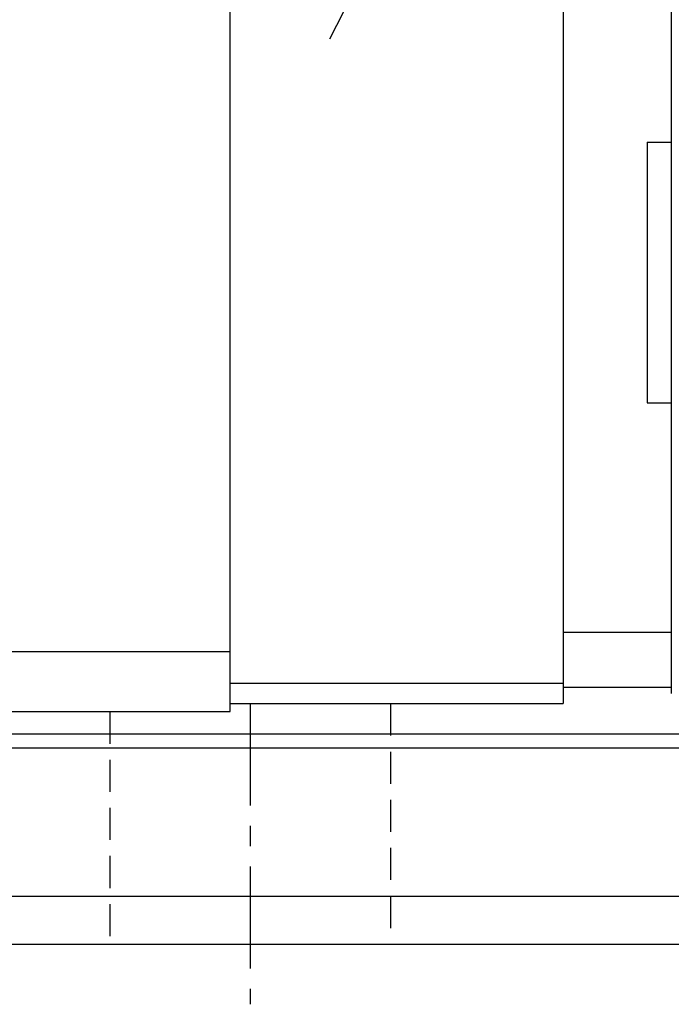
# Model space of a CAD drawing. Header units: millimetres. Extents: x 2482 to 2789, y 455 to 558.
# Tile 53 of 55: x 2737 to 2753, y 472 to 496. Entities that reach past the tile are written whole.
import ezdxf

# ---------------------------------------------------------------- set-up
doc = ezdxf.new("R2010")
doc.units = ezdxf.units.MM
doc.header["$LTSCALE"] = 0.2
doc.header["$PDSIZE"] = -1
doc.linetypes.add('CENTER', pattern=[10.16, 6.35, -1.27, 1.27, -1.27])
doc.linetypes.add('DASHED', pattern=[0.75, 0.5, -0.25])
for name, color, linetype in [('2', 7, 'Continuous'), ('CL', 1, 'CENTER'), ('HID', 2, 'DASHED'), ('OUT', 3, 'Continuous')]:
    doc.layers.add(name, color=color, linetype=linetype)
doc.styles.add('DIM-7', font='SIMPLEX.shx', dxfattribs={"width": 0.7, "bigfont": 'chineset.shx'})
doc.dimstyles.new('CNSx1 (指線專用)', dxfattribs={"dimscale": 0.8, "dimtxt": 3.5, "dimasz": 2.5, "dimexe": 1, "dimexo": 1.5, "dimgap": 1, "dimtad": 1, "dimtih": 1, "dimtoh": 1, "dimdsep": 46, "dimtxsty": 'DIM-7', "dimcen": 0.09, "dimclrd": 256, "dimclre": 256, "dimclrt": 4, "dimadec": 0, "dimazin": 0, "dimtfac": 1, "dimtix": 1, "dimtmove": 1, "dimatfit": 3, "dimfxl": 1, "dimtvp": 0.971429, "dimtolj": 1, "dimarcsym": 0})

# ---------------------------------------------------------------- blocks, each defined once
blk = doc.blocks.new('*D72')
at = {"lineweight": -2, "transparency": 16777216}
for p, q in [((2758.96, 523.595), (2750.481, 506.902)), ((2778.22, 523.595), (2758.96, 523.595)), ((2747.515, 501.062), (2749.122, 504.227)), ((2746.156, 498.387), (2744.798, 495.712))]:
    blk.add_line(p, q, dxfattribs=at)
at = {"transparency": 16777216}
for points in [[(2750.035, 507.128), (2750.927, 506.675), (2749.122, 504.227)], [(2745.71, 498.614), (2746.602, 498.161), (2747.515, 501.062)]]:
    blk.add_solid(points, dxfattribs=at)
at = {"layer": 'DEFPOINTS', "color": 0, "transparency": 16777216}
for p in [(2749.122, 504.227), (2747.515, 501.062)]:
    blk.add_point(p, dxfattribs=at)
at = {"transparency": 16777216, "insert": (2769.19, 526.895), "char_height": 4.2, "attachment_point": 5, "style": 'DIM-7'}
blk.add_mtext('\\A1;4-∅3.55', dxfattribs=at)

msp = doc.modelspace()

# ---------------------------------------------------------------- linework, layer by layer
at = {"layer": '2', "color": 7, "linetype": 'Continuous'}
for p, q in [((2750.619, 479.645), (2742.319, 479.645)), ((2742.319, 479.145), (2750.619, 479.145))]:
    msp.add_line(p, q, dxfattribs=at)
at = {"layer": 'CL', "color": 7, "ltscale": 2}
msp.add_line((2742.819, 479.145), (2742.819, 471.644), dxfattribs=at)
at = {"layer": 'HID', "color": 7, "ltscale": 8}
for p, q in [((2746.319, 479.145), (2746.319, 473.144)), ((2739.319, 478.944), (2739.319, 473.144))]:
    msp.add_line(p, q, dxfattribs=at)
at = {"layer": 'OUT', "color": 7}
for p, q in [((2742.319, 478.944), (2742.319, 506.144)), ((2750.619, 505.645), (2750.619, 479.145)), ((2753.319, 505.645), (2753.319, 479.395)), ((2752.719, 493.144), (2752.719, 486.644)), ((2752.719, 493.144), (2753.319, 493.144)), ((2752.719, 486.644), (2753.319, 486.644)), ((2753.319, 480.92), (2750.619, 480.92)), ((2683.319, 480.444), (2742.319, 480.444)), ((2753.319, 479.545), (2750.619, 479.545)), ((2683.319, 478.944), (2742.319, 478.944)), ((2640.393, 478.391), (2788.819, 478.391)), ((2640.338, 478.037), (2788.819, 478.037)), ((2639.216, 474.344), (2788.819, 474.344)), ((2602.819, 473.144), (2788.819, 473.144))]:
    msp.add_line(p, q, dxfattribs=at)

# ---------------------------------------------------------------- dimensions: what is measured, and where the dimension line sits
at = {"color": 0}
dim = msp.add_diameter_dim_2p(p1=(2747.515, 501.062), p2=(2749.122, 504.227), text='4-<>', dimstyle='CNSx1 (指線專用)', override={"dimscale": 1.2, "dimclrt": 256}, dxfattribs=at)
dim.commit()
dim.dimension.update_dxf_attribs({"geometry": '*D72', "text_midpoint": (2758.96, 523.595), "dimtype": 163})

doc.saveas('drawing.dxf')
